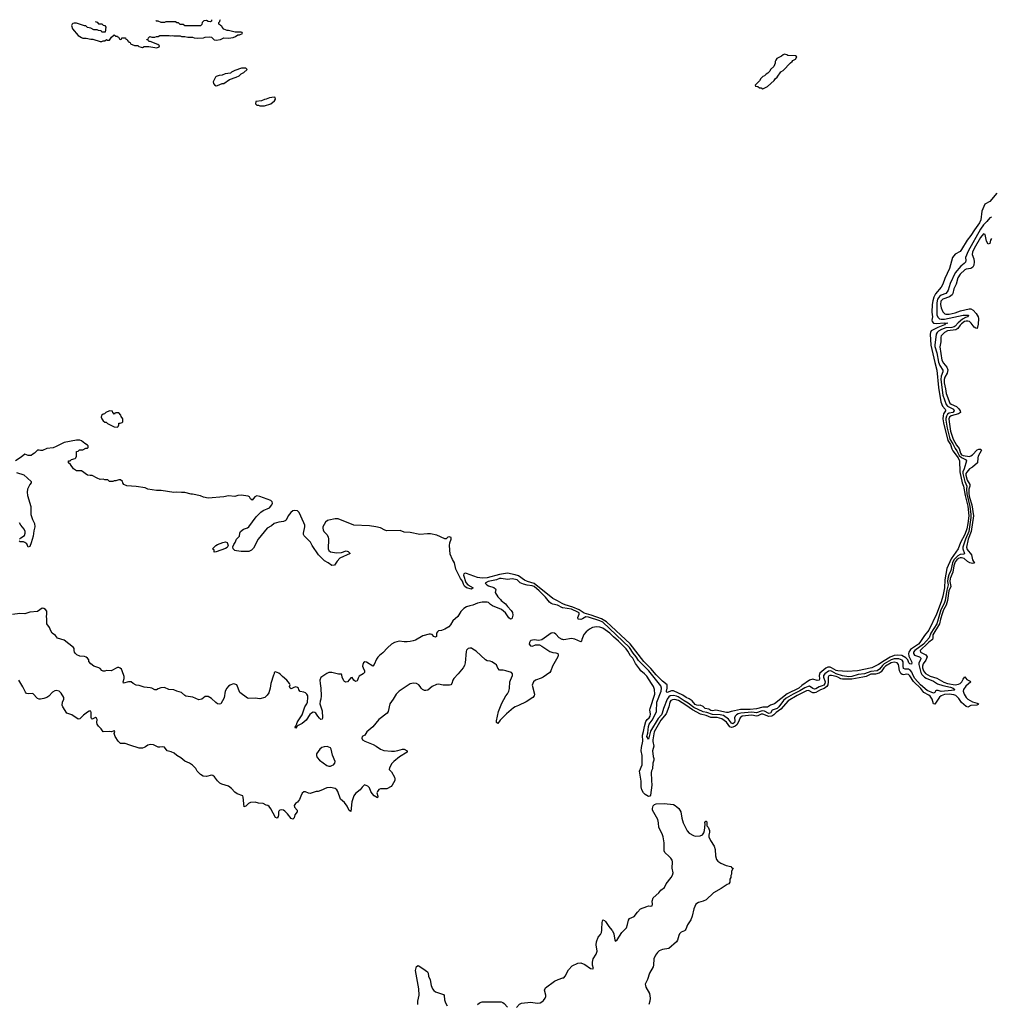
# Model space of a CAD drawing. Header units: inches. Extents: x 2323201 to 2563958, y 895391 to 1023096.
# Tile 158 of 196: x 2503062 to 2515469, y 1009051 to 1021626. Entities that reach past the tile are written whole.
import ezdxf

# ---------------------------------------------------------------- set-up
doc = ezdxf.new("R2010")
doc.units = ezdxf.units.IN
doc.header["$MEASUREMENT"] = 0
for name, color, linetype in [('C5000', 7, 'Continuous'), ('C5001', 7, 'Continuous'), ('C5002', 7, 'Continuous'), ('C5010', 7, 'Continuous'), ('C5011', 7, 'Continuous'), ('C5012', 7, 'Continuous')]:
    doc.layers.add(name, color=color, linetype=linetype)

msp = doc.modelspace()

# ---------------------------------------------------------------- linework, layer by layer
at = {"layer": 'C5000', "color": 5, "elevation": 80}
for points in [[(2508146, 1009050), (2508146, 1009090), (2508165, 1009170), (2508159, 1009250), (2508117, 1009483), (2508130, 1009532), (2508150, 1009545), (2508210, 1009510), (2508268, 1009468), (2508277, 1009450), (2508282, 1009410), (2508304, 1009364), (2508315, 1009290), (2508332, 1009250), (2508350, 1009226), (2508370, 1009210), (2508476, 1009176), (2508483, 1009163), (2508487, 1009110), (2508499, 1009070), (2508522, 1009030)], [(2509407, 1009010), (2509446, 1009054), (2509470, 1009066), (2509590, 1009078), (2509670, 1009066), (2509710, 1009071), (2509730, 1009081), (2509750, 1009098), (2509772, 1009130), (2509780, 1009150), (2509779, 1009170), (2509764, 1009230), (2509777, 1009263), (2509892, 1009348), (2509938, 1009370), (2510000, 1009388)], [(2508907, 1009050), (2508932, 1009068), (2508970, 1009081), (2509210, 1009083), (2509230, 1009076), (2509250, 1009062), (2509290, 1009016)]]:
    msp.add_lwpolyline(points, dxfattribs=at)
at = {"layer": 'C5001', "color": 5}
for points, elevation in [([(2504210, 1016629), (2504162, 1016610), (2504146, 1016594), (2504130, 1016589), (2504105, 1016570), (2504101, 1016550), (2504111, 1016530), (2504130, 1016501), (2504150, 1016486), (2504165, 1016485), (2504182, 1016470), (2504270, 1016426), (2504310, 1016422), (2504318, 1016430), (2504327, 1016453), (2504329, 1016471), (2504347, 1016473), (2504370, 1016482), (2504378, 1016490), (2504378, 1016530), (2504360, 1016560), (2504356, 1016576), (2504330, 1016606), (2504290, 1016606), (2504278, 1016602), (2504270, 1016588), (2504262, 1016602), (2504250, 1016606), (2504246, 1016626)], 40), ([(2505546, 1014826), (2505546, 1014850), (2505526, 1014870), (2505568, 1014910), (2505590, 1014925), (2505658, 1014950), (2505690, 1014959), (2505711, 1014951), (2505723, 1014910), (2505713, 1014887), (2505690, 1014873), (2505570, 1014828)], 40), ([(2506990, 1012342), (2506950, 1012339), (2506921, 1012330), (2506895, 1012310), (2506851, 1012250), (2506851, 1012230), (2506863, 1012203), (2506890, 1012167), (2506983, 1012103), (2507010, 1012091), (2507030, 1012091), (2507050, 1012101), (2507070, 1012111), (2507086, 1012130), (2507092, 1012150), (2507055, 1012235), (2507038, 1012310), (2507030, 1012325), (2507010, 1012337)], 80)]:
    msp.add_lwpolyline(points, close=True, dxfattribs=dict(at, elevation=elevation))
for points, elevation in [([(2510000, 1014166), (2509991, 1014170), (2509930, 1014206), (2509870, 1014234), (2509630, 1014424), (2509590, 1014440), (2509549, 1014449), (2509510, 1014466), (2509430, 1014524), (2509390, 1014538), (2509290, 1014559), (2509190, 1014541), (2509030, 1014498), (2508970, 1014494), (2508910, 1014504), (2508770, 1014553), (2508750, 1014556), (2508736, 1014550), (2508730, 1014530), (2508760, 1014440), (2508787, 1014407), (2508852, 1014370), (2508830, 1014354), (2508770, 1014371), (2508744, 1014390), (2508730, 1014415), (2508716, 1014456), (2508690, 1014490), (2508668, 1014530), (2508632, 1014610), (2508613, 1014690), (2508589, 1014730), (2508561, 1014801), (2508551, 1014910), (2508556, 1014944), (2508573, 1014993), (2508571, 1015011), (2508559, 1015019), (2508550, 1015023), (2508530, 1015015), (2508510, 1014997), (2508490, 1014997), (2508390, 1015042), (2508310, 1015058), (2508270, 1015059), (2508170, 1015050), (2508050, 1015078), (2507970, 1015082), (2507922, 1015102), (2507750, 1015099), (2507726, 1015106), (2507670, 1015135), (2507609, 1015150), (2507530, 1015160), (2507329, 1015169), (2507130, 1015250), (2507090, 1015250), (2507010, 1015236), (2506991, 1015230), (2506966, 1015210), (2506935, 1015150), (2506934, 1015130), (2506936, 1015110), (2506945, 1015090), (2506984, 1015050), (2507000, 1015020), (2507006, 1014990), (2507003, 1014870), (2507008, 1014848), (2507030, 1014830), (2507110, 1014818), (2507170, 1014820), (2507230, 1014842), (2507256, 1014836), (2507282, 1014810), (2507150, 1014750), (2507116, 1014710), (2507082, 1014658), (2507050, 1014657), (2507002, 1014690), (2506955, 1014715), (2506876, 1014790), (2506797, 1014910), (2506775, 1014955), (2506694, 1015034), (2506686, 1015050), (2506685, 1015070), (2506704, 1015150), (2506702, 1015170), (2506690, 1015202), (2506630, 1015333), (2506610, 1015352), (2506570, 1015358), (2506550, 1015354), (2506524, 1015330), (2506491, 1015290), (2506464, 1015236), (2506454, 1015226), (2506430, 1015216), (2506370, 1015210), (2506314, 1015190), (2506278, 1015162), (2506221, 1015130), (2506109, 1014991), (2506050, 1014875), (2506021, 1014850), (2505990, 1014835), (2505970, 1014832), (2505892, 1014832), (2505830, 1014841), (2505808, 1014848), (2505788, 1014868), (2505784, 1014895), (2505796, 1014924), (2505815, 1014950), (2505829, 1014990), (2505869, 1015030), (2505872, 1015070), (2505881, 1015090), (2505920, 1015120), (2505970, 1015137), (2505990, 1015150), (2506084, 1015276), (2506143, 1015337), (2506170, 1015356), (2506254, 1015390), (2506284, 1015430), (2506291, 1015450), (2506287, 1015470), (2506270, 1015485), (2506130, 1015537), (2506090, 1015544), (2506067, 1015533), (2506030, 1015489), (2506010, 1015508), (2505997, 1015530), (2505981, 1015541), (2505892, 1015552), (2505850, 1015549), (2505810, 1015535), (2505730, 1015545), (2505670, 1015532), (2505470, 1015515), (2505411, 1015529), (2505370, 1015545), (2505270, 1015566), (2505250, 1015566), (2505170, 1015589), (2505130, 1015586), (2505070, 1015593), (2505030, 1015589), (2504870, 1015612), (2504810, 1015612), (2504698, 1015630), (2504664, 1015645), (2504550, 1015665), (2504430, 1015673), (2504394, 1015690), (2504379, 1015710), (2504374, 1015730), (2504350, 1015749), (2504330, 1015749), (2504290, 1015735), (2504270, 1015735), (2504251, 1015729), (2504210, 1015729), (2504190, 1015748), (2504151, 1015749), (2504130, 1015758), (2504090, 1015755), (2504050, 1015769), (2503990, 1015804), (2503963, 1015803), (2503928, 1015810), (2503850, 1015862), (2503790, 1015862), (2503748, 1015890), (2503710, 1015946), (2503687, 1015967), (2503686, 1015990), (2503707, 1015993), (2503726, 1016010), (2503770, 1016022), (2503778, 1016030), (2503786, 1016050), (2503786, 1016110), (2503810, 1016114), (2503828, 1016132), (2503870, 1016134), (2503908, 1016152), (2503927, 1016153), (2503936, 1016164), (2503935, 1016185), (2503930, 1016194), (2503894, 1016214), (2503850, 1016249), (2503830, 1016255), (2503790, 1016257), (2503630, 1016225), (2503530, 1016173), (2503490, 1016159), (2503410, 1016149), (2503355, 1016125), (2503330, 1016122), (2503310, 1016129), (2503290, 1016128), (2503250, 1016088), (2503230, 1016078), (2503210, 1016058), (2503170, 1016058), (2503130, 1016075), (2503083, 1016037), (2503010, 1015993)], 40), ([(2503021, 1015841), (2503114, 1015814), (2503207, 1015727), (2503208, 1015710), (2503190, 1015690), (2503161, 1015630), (2503158, 1015590), (2503163, 1015550), (2503204, 1015410), (2503205, 1015305), (2503224, 1015244), (2503250, 1015190), (2503256, 1015150), (2503242, 1015098), (2503236, 1015030), (2503210, 1014944), (2503190, 1014899), (2503170, 1014889), (2503164, 1014910), (2503152, 1014930), (2503130, 1014950), (2503110, 1014957), (2503070, 1014957), (2503054, 1014970)], 40), ([(2503061, 1014990), (2503079, 1015010), (2503122, 1015038), (2503134, 1015066), (2503134, 1015090), (2503119, 1015119), (2503076, 1015170), (2503062, 1015202)], 40), ([(2510000, 1014115), (2509995, 1014115), (2509928, 1014150), (2509870, 1014163), (2509851, 1014171), (2509828, 1014188), (2509778, 1014250), (2509697, 1014330), (2509630, 1014386), (2509605, 1014395), (2509542, 1014402), (2509496, 1014416), (2509455, 1014435), (2509413, 1014470), (2509350, 1014485), (2509290, 1014476), (2509210, 1014489), (2509190, 1014488), (2509149, 1014471), (2509044, 1014450), (2509006, 1014430), (2509026, 1014410), (2509050, 1014395), (2509115, 1014375), (2509138, 1014358), (2509143, 1014350), (2509136, 1014310), (2509170, 1014255), (2509203, 1014223), (2509211, 1014210), (2509265, 1014165), (2509292, 1014130), (2509340, 1014080), (2509355, 1014055), (2509359, 1014021), (2509352, 1013988), (2509345, 1013975), (2509330, 1013970), (2509310, 1013987), (2509267, 1014050), (2509213, 1014093), (2509100, 1014140), (2509076, 1014156), (2509050, 1014183), (2509030, 1014189), (2509010, 1014185), (2508970, 1014189), (2508910, 1014174), (2508850, 1014149), (2508810, 1014142), (2508770, 1014129), (2508735, 1014105), (2508694, 1014066), (2508656, 1014004), (2508593, 1013950), (2508563, 1013897), (2508541, 1013870), (2508490, 1013842), (2508450, 1013827), (2508410, 1013819), (2508398, 1013810), (2508386, 1013790), (2508385, 1013750), (2508370, 1013739), (2508350, 1013749), (2508330, 1013774), (2508310, 1013779), (2508290, 1013777), (2508210, 1013757), (2508118, 1013702), (2508087, 1013693), (2508050, 1013684), (2508010, 1013681), (2507970, 1013681), (2507909, 1013689), (2507850, 1013673), (2507811, 1013650), (2507758, 1013602), (2507701, 1013539), (2507656, 1013504), (2507636, 1013484), (2507620, 1013460), (2507590, 1013389), (2507571, 1013369), (2507490, 1013422), (2507470, 1013423), (2507453, 1013410), (2507443, 1013390), (2507440, 1013370), (2507447, 1013347), (2507467, 1013310), (2507467, 1013290), (2507450, 1013273), (2507399, 1013241), (2507383, 1013217), (2507376, 1013190), (2507370, 1013183), (2507350, 1013173), (2507330, 1013189), (2507310, 1013224), (2507290, 1013221), (2507250, 1013170), (2507226, 1013166), (2507212, 1013172), (2507203, 1013183), (2507182, 1013230), (2507178, 1013258), (2507170, 1013266), (2507133, 1013267), (2507049, 1013289), (2507010, 1013289), (2506983, 1013277), (2506910, 1013223), (2506896, 1013190), (2506899, 1013150), (2506910, 1013090), (2506913, 1012990), (2506907, 1012950), (2506898, 1012922), (2506895, 1012890), (2506923, 1012797), (2506930, 1012710), (2506926, 1012694), (2506910, 1012690), (2506890, 1012704), (2506869, 1012729), (2506844, 1012770), (2506830, 1012779), (2506810, 1012780), (2506790, 1012770), (2506769, 1012751), (2506721, 1012679), (2506670, 1012639), (2506612, 1012608), (2506601, 1012599), (2506590, 1012579), (2506579, 1012590), (2506587, 1012610), (2506598, 1012622), (2506606, 1012650), (2506617, 1012670), (2506670, 1012750), (2506704, 1012850), (2506730, 1012888), (2506739, 1012910), (2506744, 1012970), (2506741, 1012990), (2506729, 1013010), (2506710, 1013027), (2506690, 1013036), (2506646, 1013046), (2506629, 1013069), (2506622, 1013090), (2506610, 1013099), (2506590, 1013104), (2506563, 1013097), (2506530, 1013078), (2506518, 1013090), (2506508, 1013110), (2506518, 1013130), (2506508, 1013150), (2506475, 1013190), (2506418, 1013238), (2506390, 1013269), (2506370, 1013282), (2506330, 1013298), (2506313, 1013287), (2506312, 1013270), (2506304, 1013256), (2506271, 1013150), (2506263, 1013090), (2506243, 1013030), (2506222, 1012998), (2506192, 1012970), (2506130, 1012953), (2506070, 1012959), (2505990, 1012955), (2505970, 1012962), (2505874, 1013034), (2505835, 1013130), (2505810, 1013141), (2505790, 1013143), (2505750, 1013129), (2505730, 1013116), (2505708, 1013090), (2505688, 1013050), (2505674, 1012966), (2505631, 1012890), (2505610, 1012883), (2505590, 1012890), (2505565, 1012905), (2505510, 1012955), (2505470, 1012982), (2505430, 1012982), (2505390, 1012949), (2505350, 1012938), (2505272, 1012972), (2505186, 1012986), (2505170, 1012995), (2505130, 1013035), (2505070, 1013049), (2505030, 1013069), (2504966, 1013070), (2504910, 1013095), (2504866, 1013094), (2504830, 1013082), (2504810, 1013069), (2504790, 1013069), (2504750, 1013089), (2504730, 1013094), (2504650, 1013101), (2504590, 1013121), (2504550, 1013129), (2504510, 1013149), (2504486, 1013170), (2504450, 1013169), (2504390, 1013154), (2504384, 1013170), (2504398, 1013210), (2504397, 1013237), (2504373, 1013310), (2504361, 1013330), (2504345, 1013345), (2504330, 1013353), (2504310, 1013353), (2504230, 1013309), (2504170, 1013313), (2504150, 1013306), (2504130, 1013306), (2504110, 1013313), (2504090, 1013339), (2504074, 1013350), (2504010, 1013369), (2503970, 1013399), (2503944, 1013430), (2503944, 1013450), (2503929, 1013470), (2503910, 1013485), (2503890, 1013492), (2503830, 1013499), (2503793, 1013513), (2503773, 1013533), (2503764, 1013550), (2503757, 1013570), (2503756, 1013596), (2503749, 1013610), (2503630, 1013701), (2503547, 1013727), (2503520, 1013760), (2503479, 1013790), (2503459, 1013819), (2503442, 1013862), (2503407, 1013910), (2503411, 1013970), (2503404, 1014010), (2503411, 1014030), (2503409, 1014070), (2503390, 1014093), (2503370, 1014105), (2503350, 1014109), (2503290, 1014069), (2503190, 1014058), (2503130, 1014037), (2503064, 1014044), (2502970, 1014029)], 60), ([(2510000, 1013708), (2509990, 1013710), (2509950, 1013733), (2509910, 1013778), (2509893, 1013790), (2509870, 1013794), (2509850, 1013791), (2509730, 1013705), (2509690, 1013698), (2509630, 1013706), (2509590, 1013697), (2509581, 1013690), (2509571, 1013670), (2509569, 1013650), (2509586, 1013630), (2509610, 1013625), (2509650, 1013641), (2509700, 1013640), (2509730, 1013627), (2509830, 1013556), (2509870, 1013544), (2509910, 1013540), (2509934, 1013530), (2509939, 1013510), (2509933, 1013490), (2509866, 1013370), (2509847, 1013310), (2509832, 1013288), (2509749, 1013231), (2509723, 1013217), (2509650, 1013192), (2509625, 1013170), (2509613, 1013150), (2509608, 1013128), (2509636, 1013010), (2509633, 1012990), (2509617, 1012970), (2509530, 1012914), (2509434, 1012866), (2509390, 1012852), (2509370, 1012838), (2509278, 1012762), (2509200, 1012680), (2509170, 1012637), (2509150, 1012649), (2509150, 1012670), (2509176, 1012790), (2509221, 1012899), (2509270, 1012990), (2509290, 1013016), (2509309, 1013051), (2509317, 1013083), (2509322, 1013170), (2509328, 1013192), (2509357, 1013250), (2509357, 1013270), (2509342, 1013290), (2509270, 1013312), (2509237, 1013317), (2509190, 1013318), (2509170, 1013345), (2509150, 1013386), (2509137, 1013397), (2509090, 1013425), (2509070, 1013432), (2509030, 1013437), (2509010, 1013449), (2508890, 1013559), (2508850, 1013587), (2508830, 1013598), (2508810, 1013601), (2508790, 1013597), (2508770, 1013575), (2508764, 1013556), (2508753, 1013410), (2508743, 1013377), (2508727, 1013350), (2508661, 1013270), (2508606, 1013214), (2508592, 1013190), (2508582, 1013150), (2508570, 1013133), (2508550, 1013129), (2508470, 1013129), (2508410, 1013138), (2508383, 1013137), (2508330, 1013110), (2508275, 1013065), (2508250, 1013058), (2508230, 1013059), (2508204, 1013070), (2508187, 1013087), (2508177, 1013110), (2508161, 1013130), (2508130, 1013149), (2508090, 1013154), (2508050, 1013145), (2507910, 1013051), (2507870, 1013014), (2507830, 1012946), (2507790, 1012890), (2507768, 1012792), (2507753, 1012770), (2507650, 1012690), (2507570, 1012595), (2507497, 1012530), (2507470, 1012488), (2507434, 1012470), (2507432, 1012450), (2507442, 1012430), (2507471, 1012411), (2507578, 1012370), (2507616, 1012350), (2507671, 1012310), (2507713, 1012293), (2507810, 1012284), (2507850, 1012285), (2507890, 1012291), (2507950, 1012311), (2507971, 1012310), (2508011, 1012290), (2508011, 1012270), (2507913, 1012210), (2507839, 1012150), (2507815, 1012125), (2507785, 1012070), (2507782, 1012050), (2507810, 1012022), (2507847, 1011950), (2507853, 1011930), (2507851, 1011909), (2507819, 1011850), (2507806, 1011834), (2507750, 1011804), (2507670, 1011803), (2507650, 1011793), (2507631, 1011770), (2507625, 1011750), (2507635, 1011710), (2507630, 1011690), (2507590, 1011715), (2507562, 1011742), (2507545, 1011770), (2507530, 1011817), (2507510, 1011836), (2507467, 1011853), (2507434, 1011826), (2507410, 1011789), (2507350, 1011744), (2507330, 1011714), (2507304, 1011636), (2507290, 1011515), (2507270, 1011525), (2507243, 1011583), (2507210, 1011629), (2507161, 1011670), (2507127, 1011770), (2507113, 1011790), (2507090, 1011807), (2507030, 1011819), (2506985, 1011815), (2506955, 1011805), (2506930, 1011789), (2506874, 1011770), (2506850, 1011769), (2506770, 1011745), (2506749, 1011749), (2506710, 1011766), (2506690, 1011766), (2506670, 1011746), (2506651, 1011710), (2506635, 1011665), (2506608, 1011632), (2506585, 1011615), (2506568, 1011592), (2506571, 1011570), (2506606, 1011530), (2506606, 1011510), (2506574, 1011470), (2506567, 1011433), (2506550, 1011414), (2506530, 1011425), (2506484, 1011484), (2506450, 1011517), (2506430, 1011532), (2506410, 1011535), (2506385, 1011530), (2506370, 1011519), (2506366, 1011510), (2506368, 1011470), (2506362, 1011450), (2506350, 1011430), (2506330, 1011436), (2506270, 1011549), (2506250, 1011577), (2506230, 1011589), (2506210, 1011593), (2506170, 1011616), (2506110, 1011621), (2506070, 1011633), (2506010, 1011627), (2505986, 1011614), (2505950, 1011581), (2505930, 1011575), (2505917, 1011697), (2505910, 1011715), (2505839, 1011739), (2505810, 1011762), (2505769, 1011809), (2505730, 1011837), (2505644, 1011864), (2505617, 1011877), (2505590, 1011904), (2505550, 1011957), (2505530, 1011973), (2505510, 1011978), (2505450, 1011959), (2505406, 1011966), (2505370, 1011984), (2505329, 1012029), (2505310, 1012062), (2505270, 1012104), (2505230, 1012129), (2505170, 1012156), (2505120, 1012200), (2505070, 1012230), (2505037, 1012257), (2504997, 1012277), (2504944, 1012290), (2504910, 1012333), (2504890, 1012339), (2504850, 1012333), (2504830, 1012336), (2504770, 1012366), (2504730, 1012371), (2504700, 1012360), (2504670, 1012338), (2504650, 1012329), (2504630, 1012324), (2504590, 1012323), (2504470, 1012359), (2504410, 1012383), (2504350, 1012384), (2504321, 1012410), (2504281, 1012470), (2504268, 1012510), (2504276, 1012536), (2504270, 1012546), (2504262, 1012538), (2504231, 1012529), (2504210, 1012535), (2504130, 1012529), (2504102, 1012570), (2504070, 1012602), (2504050, 1012629), (2504046, 1012650), (2504050, 1012690), (2504045, 1012705), (2504030, 1012713), (2503990, 1012691), (2503981, 1012701), (2503975, 1012715), (2503976, 1012776), (2503970, 1012794), (2503950, 1012794), (2503930, 1012784), (2503877, 1012743), (2503830, 1012695), (2503810, 1012692), (2503730, 1012746), (2503665, 1012770), (2503612, 1012850), (2503605, 1012870), (2503611, 1012910), (2503627, 1012950), (2503627, 1012970), (2503590, 1013025), (2503565, 1013050), (2503530, 1013060), (2503510, 1013055), (2503483, 1013037), (2503433, 1012987), (2503410, 1012970), (2503370, 1012955), (2503329, 1012949), (2503310, 1012949), (2503290, 1012957), (2503230, 1013019), (2503170, 1013015), (2503150, 1013022), (2503137, 1013037), (2503104, 1013104), (2503050, 1013190)], 80)]:
    msp.add_lwpolyline(points, dxfattribs=dict(at, elevation=elevation))
at = {"layer": 'C5002', "color": 5, "elevation": 40}
for points in [[(2504028, 1021604), (2504050, 1021594), (2504070, 1021574), (2504112, 1021572), (2504130, 1021554), (2504150, 1021552), (2504162, 1021530), (2504153, 1021467), (2504110, 1021466), (2504102, 1021482), (2504070, 1021486), (2504050, 1021498), (2504010, 1021498), (2503970, 1021518), (2503930, 1021528), (2503908, 1021548), (2503892, 1021548), (2503790, 1021582), (2503757, 1021583), (2503742, 1021578), (2503732, 1021570), (2503726, 1021550), (2503738, 1021510), (2503810, 1021425), (2503850, 1021398), (2503870, 1021391), (2503910, 1021391), (2503970, 1021378), (2503997, 1021377), (2504090, 1021345), (2504110, 1021345), (2504130, 1021354), (2504150, 1021354), (2504170, 1021374), (2504184, 1021364), (2504210, 1021362), (2504236, 1021404), (2504270, 1021432), (2504290, 1021414), (2504310, 1021414), (2504318, 1021398), (2504333, 1021393), (2504338, 1021378), (2504350, 1021374), (2504362, 1021378), (2504368, 1021392), (2504412, 1021392), (2504418, 1021378), (2504433, 1021373), (2504438, 1021358), (2504453, 1021353), (2504458, 1021338), (2504473, 1021333), (2504478, 1021318), (2504530, 1021294), (2504570, 1021294), (2504584, 1021284), (2504613, 1021273), (2504630, 1021272), (2504650, 1021282), (2504710, 1021285), (2504814, 1021266), (2504842, 1021278), (2504846, 1021290), (2504826, 1021310), (2504730, 1021346), (2504710, 1021346), (2504702, 1021362), (2504687, 1021367), (2504687, 1021373), (2504702, 1021378), (2504707, 1021393), (2504726, 1021410), (2504750, 1021402), (2504790, 1021402), (2504810, 1021412), (2504830, 1021412), (2504850, 1021422), (2504970, 1021422), (2504990, 1021418), (2505010, 1021422), (2505030, 1021418), (2505110, 1021418), (2505130, 1021411), (2505170, 1021411), (2505210, 1021402), (2505270, 1021402), (2505290, 1021392), (2505330, 1021391), (2505410, 1021392), (2505430, 1021402), (2505490, 1021406), (2505510, 1021401), (2505547, 1021367), (2505570, 1021362), (2505626, 1021374), (2505670, 1021394), (2505730, 1021391), (2505790, 1021399), (2505818, 1021410), (2505850, 1021434), (2505870, 1021434), (2505906, 1021450), (2505902, 1021462), (2505890, 1021466), (2505812, 1021468), (2505730, 1021488), (2505710, 1021488), (2505670, 1021506), (2505646, 1021530), (2505642, 1021542), (2505626, 1021550), (2505622, 1021562), (2505606, 1021570), (2505606, 1021590), (2505618, 1021602), (2505618, 1021610), (2505626, 1021626)], [(2505511, 1021624), (2505510, 1021606), (2505500, 1021600), (2505470, 1021602), (2505450, 1021615), (2505414, 1021610), (2505394, 1021590), (2505390, 1021566), (2505370, 1021546), (2505170, 1021546), (2505150, 1021566), (2505110, 1021566), (2505090, 1021586), (2505070, 1021586), (2505050, 1021598), (2504930, 1021598), (2504910, 1021588), (2504870, 1021589), (2504830, 1021608), (2504810, 1021608), (2504799, 1021615)]]:
    msp.add_lwpolyline(points, dxfattribs=at)
for points in [[(2505893, 1021007), (2505810, 1020975), (2505766, 1020954), (2505756, 1020944), (2505685, 1020935), (2505650, 1020918), (2505610, 1020915), (2505570, 1020898), (2505562, 1020890), (2505532, 1020830), (2505538, 1020810), (2505550, 1020792), (2505570, 1020782), (2505590, 1020785), (2505649, 1020811), (2505670, 1020812), (2505740, 1020860), (2505826, 1020890), (2505866, 1020910), (2505890, 1020934), (2505926, 1020950), (2505966, 1020990), (2505950, 1021006)], [(2506310, 1020638), (2506252, 1020628), (2506210, 1020609), (2506190, 1020608), (2506152, 1020588), (2506078, 1020582), (2506074, 1020550), (2506090, 1020534), (2506110, 1020534), (2506130, 1020525), (2506190, 1020527), (2506270, 1020551), (2506315, 1020590), (2506328, 1020610), (2506326, 1020630)]]:
    msp.add_lwpolyline(points, close=True, dxfattribs=at)
at = {"layer": 'C5010', "color": 5, "elevation": 80}
for points in [[(2510000, 1009388), (2510010, 1009391), (2510029, 1009411), (2510069, 1009490), (2510117, 1009543), (2510190, 1009577), (2510230, 1009579), (2510281, 1009561), (2510350, 1009509), (2510375, 1009505), (2510388, 1009510), (2510379, 1009550), (2510379, 1009590), (2510386, 1009630), (2510424, 1009690), (2510435, 1009730), (2510425, 1009810), (2510427, 1009850), (2510448, 1009910), (2510477, 1009943), (2510491, 1009970), (2510496, 1010000)], [(2510622, 1010000), (2510631, 1009990), (2510648, 1009950), (2510661, 1009870), (2510670, 1009858), (2510690, 1009876), (2510750, 1009970), (2510781, 1010000)], [(2511559, 1010000), (2511550, 1009991), (2511510, 1009974), (2511490, 1009951), (2511479, 1009930), (2511463, 1009870), (2511450, 1009850), (2511350, 1009762), (2511270, 1009749), (2511230, 1009733), (2511207, 1009713), (2511181, 1009679), (2511161, 1009630), (2511158, 1009550), (2511153, 1009530), (2511104, 1009450), (2511079, 1009370), (2511051, 1009310), (2511052, 1009290), (2511060, 1009270), (2511103, 1009190), (2511115, 1009130), (2511110, 1009090), (2511095, 1009050)]]:
    msp.add_lwpolyline(points, dxfattribs=at)
at = {"layer": 'C5011', "color": 5}
for points, elevation in [([(2515542, 1019410), (2515450, 1019303), (2515387, 1019270), (2515350, 1019181), (2515334, 1019070), (2515318, 1019030), (2515256, 1018944), (2515210, 1018871), (2515163, 1018810), (2515090, 1018690), (2515070, 1018666), (2515009, 1018631), (2514973, 1018587), (2514937, 1018450), (2514878, 1018322), (2514850, 1018250), (2514830, 1018210), (2514755, 1018125), (2514736, 1018084), (2514724, 1018036), (2514716, 1017990), (2514710, 1017890), (2514717, 1017830), (2514711, 1017790), (2514713, 1017770), (2514732, 1017752), (2514764, 1017744), (2514873, 1017753), (2514914, 1017750), (2514880, 1017740), (2514872, 1017730), (2514785, 1017695), (2514701, 1017650), (2514691, 1017630), (2514690, 1017610), (2514699, 1017470), (2514748, 1017248), (2514775, 1017150), (2514795, 1016930), (2514827, 1016747), (2514845, 1016690), (2514882, 1016650), (2514883, 1016643), (2514884, 1016630), (2514860, 1016590), (2514853, 1016567), (2514851, 1016530), (2514857, 1016477), (2514913, 1016253), (2514950, 1016200), (2514966, 1016146), (2514979, 1016119), (2515047, 1016030), (2515065, 1015990), (2515067, 1015850), (2515099, 1015710), (2515114, 1015670), (2515135, 1015550), (2515170, 1015411), (2515181, 1015290), (2515168, 1015190), (2515155, 1015125), (2515130, 1015052), (2515078, 1014950), (2515047, 1014870), (2514958, 1014742), (2514902, 1014618), (2514877, 1014470), (2514870, 1014370), (2514850, 1014265), (2514829, 1014190), (2514770, 1014035), (2514672, 1013830), (2514618, 1013762), (2514558, 1013670), (2514539, 1013650), (2514439, 1013581), (2514415, 1013550), (2514411, 1013530), (2514418, 1013498), (2514451, 1013430), (2514455, 1013410), (2514450, 1013393), (2514430, 1013400), (2514417, 1013410), (2514405, 1013450), (2514378, 1013478), (2514325, 1013505), (2514270, 1013509), (2514230, 1013504), (2514177, 1013483), (2514101, 1013439), (2514030, 1013389), (2513946, 1013350), (2513759, 1013310), (2513630, 1013302), (2513510, 1013309), (2513490, 1013314), (2513430, 1013348), (2513410, 1013355), (2513384, 1013356), (2513357, 1013343), (2513281, 1013279), (2513271, 1013250), (2513274, 1013206), (2513271, 1013189), (2513246, 1013186), (2513190, 1013202), (2513150, 1013190), (2513050, 1013123), (2513010, 1013090), (2512864, 1013016), (2512701, 1012890), (2512648, 1012872), (2512610, 1012848), (2512590, 1012844), (2512550, 1012845), (2512470, 1012826), (2512390, 1012817), (2512265, 1012815), (2512190, 1012797), (2512148, 1012792), (2512110, 1012776), (2512090, 1012777), (2511950, 1012809), (2511910, 1012801), (2511890, 1012802), (2511861, 1012821), (2511816, 1012830), (2511790, 1012856), (2511750, 1012870), (2511730, 1012866), (2511710, 1012870), (2511690, 1012880), (2511648, 1012928), (2511612, 1012952), (2511573, 1012970), (2511530, 1013000), (2511410, 1013054), (2511384, 1013056), (2511330, 1013034), (2511321, 1013041), (2511320, 1013050), (2511332, 1013088), (2511329, 1013130), (2511270, 1013180), (2511190, 1013258), (2511121, 1013341), (2511034, 1013430), (2510856, 1013656), (2510555, 1013935), (2510492, 1013972), (2510360, 1014020), (2510270, 1014046), (2510207, 1014087), (2510124, 1014124), (2510030, 1014152), (2510000, 1014166)], 40), ([(2515470, 1019103), (2515450, 1019097), (2515414, 1019050), (2515370, 1019007), (2515332, 1018950), (2515172, 1018670), (2515141, 1018590), (2515143, 1018550), (2515139, 1018530), (2515122, 1018510), (2515082, 1018478), (2515009, 1018391), (2514945, 1018255), (2514917, 1018170), (2514906, 1018150), (2514887, 1018130), (2514830, 1018108), (2514808, 1018092), (2514784, 1018056), (2514772, 1018010), (2514776, 1017856), (2514786, 1017826), (2514807, 1017807), (2514830, 1017801), (2514870, 1017802), (2515110, 1017854), (2515177, 1017850), (2515169, 1017830), (2515139, 1017821), (2515100, 1017800), (2515045, 1017755), (2515010, 1017713), (2514996, 1017704), (2514965, 1017695), (2514890, 1017690), (2514835, 1017670), (2514794, 1017646), (2514777, 1017630), (2514767, 1017610), (2514748, 1017470), (2514750, 1017450), (2514775, 1017370), (2514796, 1017250), (2514812, 1017210), (2514850, 1017150), (2514851, 1017130), (2514828, 1017072), (2514825, 1017030), (2514851, 1016830), (2514893, 1016710), (2514911, 1016690), (2514987, 1016650), (2514996, 1016630), (2514977, 1016610), (2514930, 1016599), (2514912, 1016588), (2514897, 1016563), (2514888, 1016532), (2514888, 1016510), (2514906, 1016410), (2514935, 1016290), (2514941, 1016270), (2514980, 1016210), (2515006, 1016150), (2515030, 1016119), (2515061, 1016061), (2515090, 1016033), (2515142, 1016010), (2515153, 1015990), (2515125, 1015890), (2515108, 1015852), (2515105, 1015830), (2515130, 1015730), (2515157, 1015670), (2515153, 1015630), (2515158, 1015570), (2515196, 1015410), (2515209, 1015310), (2515210, 1015270), (2515184, 1015090), (2515139, 1014990), (2515106, 1014890), (2515106, 1014866), (2515126, 1014810), (2515118, 1014802), (2515070, 1014794), (2515040, 1014780), (2514992, 1014728), (2514972, 1014690), (2514951, 1014590), (2514926, 1014534), (2514914, 1014490), (2514910, 1014450), (2514917, 1014410), (2514916, 1014390), (2514901, 1014339), (2514880, 1014210), (2514867, 1014170), (2514826, 1014090), (2514775, 1013910), (2514697, 1013790), (2514677, 1013730), (2514602, 1013650), (2514494, 1013570), (2514478, 1013550), (2514476, 1013530), (2514490, 1013509), (2514553, 1013490), (2514570, 1013470), (2514566, 1013450), (2514545, 1013410), (2514543, 1013390), (2514571, 1013290), (2514584, 1013264), (2514615, 1013230), (2514636, 1013216), (2514730, 1013178), (2514784, 1013144), (2514850, 1013124), (2514950, 1013102), (2514982, 1013090), (2515005, 1013070), (2514995, 1013065), (2514961, 1013059), (2514830, 1013047), (2514790, 1013058), (2514770, 1013058), (2514756, 1013050), (2514747, 1013033), (2514730, 1013023), (2514650, 1013060), (2514567, 1013130), (2514494, 1013210), (2514470, 1013250), (2514454, 1013294), (2514436, 1013316), (2514410, 1013333), (2514370, 1013331), (2514350, 1013341), (2514343, 1013370), (2514345, 1013425), (2514330, 1013448), (2514290, 1013463), (2514230, 1013462), (2514190, 1013450), (2514102, 1013398), (2514081, 1013379), (2514042, 1013330), (2514013, 1013310), (2513930, 1013303), (2513850, 1013271), (2513770, 1013262), (2513690, 1013237), (2513650, 1013235), (2513570, 1013245), (2513487, 1013270), (2513430, 1013306), (2513410, 1013312), (2513390, 1013307), (2513343, 1013270), (2513328, 1013250), (2513326, 1013230), (2513347, 1013170), (2513345, 1013150), (2513330, 1013127), (2513310, 1013117), (2513273, 1013107), (2513230, 1013079), (2513210, 1013076), (2513190, 1013085), (2513150, 1013112), (2513130, 1013111), (2513090, 1013093), (2513026, 1013054), (2512938, 1013010), (2512850, 1012959), (2512818, 1012930), (2512755, 1012850), (2512733, 1012830), (2512671, 1012809), (2512650, 1012770), (2512630, 1012766), (2512573, 1012793), (2512550, 1012798), (2512530, 1012796), (2512470, 1012775), (2512410, 1012782), (2512270, 1012771), (2512238, 1012762), (2512216, 1012750), (2512198, 1012730), (2512192, 1012710), (2512194, 1012670), (2512190, 1012652), (2512170, 1012635), (2512150, 1012643), (2512113, 1012693), (2512050, 1012740), (2512009, 1012749), (2511910, 1012753), (2511838, 1012778), (2511788, 1012788), (2511670, 1012841), (2511599, 1012899), (2511548, 1012928), (2511470, 1012979), (2511450, 1012988), (2511410, 1012997), (2511370, 1012991), (2511350, 1012979), (2511329, 1012950), (2511285, 1012830), (2511268, 1012770), (2511257, 1012750), (2511217, 1012703), (2511119, 1012541), (2511090, 1012438), (2511072, 1012470), (2511085, 1012515), (2511090, 1012597), (2511101, 1012630), (2511140, 1012680), (2511187, 1012770), (2511193, 1012790), (2511197, 1012910), (2511252, 1013050), (2511260, 1013090), (2511250, 1013117), (2511096, 1013310), (2510964, 1013444), (2510936, 1013490), (2510897, 1013537), (2510849, 1013610), (2510510, 1013930), (2510470, 1013950), (2510324, 1013996), (2510290, 1013999), (2510250, 1013972), (2510230, 1013964), (2510196, 1013970), (2510191, 1013990), (2510208, 1014032), (2510206, 1014050), (2510190, 1014061), (2510110, 1014096), (2510000, 1014115)], 60), ([(2515472, 1018830), (2515460, 1018810), (2515450, 1018766), (2515430, 1018760), (2515410, 1018797), (2515390, 1018882), (2515370, 1018889), (2515330, 1018842), (2515250, 1018702), (2515230, 1018658), (2515226, 1018626), (2515248, 1018570), (2515252, 1018532), (2515245, 1018490), (2515233, 1018467), (2515210, 1018449), (2515150, 1018439), (2515130, 1018430), (2515070, 1018376), (2515043, 1018330), (2515021, 1018250), (2514993, 1018190), (2514978, 1018130), (2514968, 1018112), (2514935, 1018085), (2514850, 1018058), (2514826, 1018030), (2514822, 1017990), (2514830, 1017945), (2514850, 1017895), (2514875, 1017870), (2514890, 1017864), (2514930, 1017864), (2515010, 1017882), (2515074, 1017906), (2515188, 1017932), (2515210, 1017932), (2515237, 1017917), (2515275, 1017875), (2515302, 1017830), (2515308, 1017810), (2515303, 1017737), (2515290, 1017680), (2515270, 1017684), (2515250, 1017701), (2515212, 1017750), (2515190, 1017770), (2515170, 1017777), (2515150, 1017776), (2515129, 1017770), (2515090, 1017743), (2515070, 1017725), (2515040, 1017680), (2515016, 1017664), (2514910, 1017651), (2514871, 1017630), (2514831, 1017589), (2514827, 1017570), (2514826, 1017510), (2514813, 1017447), (2514837, 1017277), (2514859, 1017239), (2514902, 1017190), (2514914, 1017154), (2514907, 1017110), (2514878, 1017062), (2514868, 1017030), (2514867, 1016990), (2514886, 1016910), (2514891, 1016850), (2514939, 1016730), (2514956, 1016716), (2515025, 1016685), (2515055, 1016655), (2515073, 1016630), (2515074, 1016610), (2515052, 1016590), (2514955, 1016565), (2514937, 1016550), (2514929, 1016530), (2514930, 1016490), (2514950, 1016370), (2514981, 1016270), (2515023, 1016190), (2515060, 1016150), (2515075, 1016090), (2515090, 1016069), (2515110, 1016058), (2515192, 1016048), (2515210, 1016054), (2515231, 1016069), (2515290, 1016134), (2515310, 1016142), (2515330, 1016142), (2515344, 1016130), (2515302, 1016050), (2515297, 1016030), (2515295, 1015965), (2515230, 1015911), (2515190, 1015889), (2515155, 1015845), (2515146, 1015830), (2515143, 1015810), (2515163, 1015743), (2515195, 1015690), (2515197, 1015670), (2515182, 1015630), (2515183, 1015570), (2515190, 1015523), (2515219, 1015430), (2515241, 1015290), (2515213, 1015090), (2515175, 1014990), (2515152, 1014890), (2515161, 1014861), (2515218, 1014790), (2515229, 1014729), (2515253, 1014687), (2515230, 1014679), (2515197, 1014690), (2515166, 1014706), (2515123, 1014743), (2515090, 1014754), (2515070, 1014752), (2515050, 1014743), (2515030, 1014727), (2515010, 1014701), (2514991, 1014650), (2514978, 1014570), (2514946, 1014490), (2514941, 1014450), (2514953, 1014387), (2514928, 1014330), (2514912, 1014208), (2514892, 1014148), (2514860, 1014090), (2514841, 1014039), (2514819, 1013970), (2514810, 1013910), (2514722, 1013770), (2514722, 1013730), (2514717, 1013710), (2514670, 1013675), (2514639, 1013641), (2514581, 1013590), (2514563, 1013570), (2514564, 1013550), (2514635, 1013515), (2514649, 1013490), (2514633, 1013447), (2514601, 1013399), (2514591, 1013370), (2514592, 1013350), (2514605, 1013310), (2514630, 1013278), (2514690, 1013241), (2514775, 1013215), (2514864, 1013164), (2514911, 1013150), (2515010, 1013133), (2515050, 1013138), (2515072, 1013148), (2515093, 1013170), (2515110, 1013205), (2515130, 1013234), (2515159, 1013199), (2515200, 1013180), (2515210, 1013170), (2515146, 1013114), (2515114, 1013070), (2515109, 1013050), (2515123, 1013010), (2515149, 1012969), (2515170, 1012950), (2515230, 1012916), (2515290, 1012899), (2515306, 1012890), (2515300, 1012880), (2515284, 1012870), (2515210, 1012866), (2515170, 1012846), (2515150, 1012856), (2515090, 1012907), (2515055, 1012955), (2515015, 1012995), (2514990, 1013005), (2514930, 1013012), (2514870, 1013006), (2514828, 1012992), (2514806, 1012974), (2514750, 1012884), (2514730, 1012888), (2514714, 1012950), (2514690, 1012986), (2514670, 1013001), (2514610, 1013032), (2514570, 1013083), (2514475, 1013175), (2514430, 1013245), (2514410, 1013264), (2514390, 1013267), (2514350, 1013258), (2514330, 1013262), (2514314, 1013274), (2514296, 1013310), (2514290, 1013370), (2514284, 1013390), (2514266, 1013410), (2514230, 1013419), (2514190, 1013411), (2514119, 1013370), (2514097, 1013350), (2514061, 1013299), (2514038, 1013282), (2513990, 1013269), (2513930, 1013266), (2513870, 1013238), (2513830, 1013228), (2513690, 1013203), (2513570, 1013204), (2513550, 1013207), (2513511, 1013230), (2513490, 1013236), (2513430, 1013252), (2513409, 1013251), (2513396, 1013244), (2513387, 1013230), (2513388, 1013170), (2513382, 1013130), (2513369, 1013110), (2513335, 1013085), (2513290, 1013066), (2513230, 1013033), (2513210, 1013028), (2513190, 1013030), (2513137, 1013057), (2513110, 1013056), (2512990, 1012995), (2512875, 1012925), (2512781, 1012819), (2512721, 1012779), (2512693, 1012747), (2512669, 1012731), (2512630, 1012725), (2512550, 1012758), (2512530, 1012756), (2512490, 1012735), (2512470, 1012731), (2512410, 1012745), (2512290, 1012729), (2512262, 1012710), (2512236, 1012650), (2512218, 1012622), (2512197, 1012603), (2512170, 1012590), (2512150, 1012588), (2512130, 1012596), (2512090, 1012654), (2512030, 1012699), (2511970, 1012713), (2511890, 1012715), (2511830, 1012740), (2511758, 1012758), (2511653, 1012813), (2511570, 1012873), (2511475, 1012930), (2511430, 1012944), (2511399, 1012941), (2511379, 1012930), (2511366, 1012910), (2511352, 1012850), (2511319, 1012761), (2511250, 1012681), (2511165, 1012530), (2511147, 1012427), (2511147, 1012407), (2511161, 1012350), (2511143, 1012290), (2511150, 1012217), (2511159, 1012190), (2511160, 1012170), (2511147, 1012130), (2511143, 1012057), (2511130, 1012032), (2511126, 1012010), (2511129, 1011910), (2511136, 1011850), (2511118, 1011722), (2511110, 1011708), (2511090, 1011705), (2511050, 1011730), (2511028, 1011750), (2511006, 1011790), (2510999, 1011830), (2510999, 1011899), (2510979, 1012030), (2511011, 1012110), (2511012, 1012228), (2510997, 1012290), (2511001, 1012330), (2511019, 1012410), (2511014, 1012490), (2511030, 1012535), (2511039, 1012601), (2511057, 1012663), (2511073, 1012687), (2511101, 1012710), (2511114, 1012730), (2511118, 1012758), (2511110, 1012810), (2511112, 1012830), (2511174, 1013014), (2511170, 1013070), (2511154, 1013110), (2511131, 1013150), (2511070, 1013240), (2511043, 1013270), (2510994, 1013310), (2510975, 1013335), (2510925, 1013405), (2510892, 1013470), (2510862, 1013502), (2510830, 1013559), (2510806, 1013590), (2510710, 1013688), (2510643, 1013743), (2510600, 1013790), (2510510, 1013855), (2510470, 1013869), (2510429, 1013871), (2510377, 1013863), (2510337, 1013843), (2510297, 1013810), (2510265, 1013775), (2510241, 1013710), (2510237, 1013690), (2510230, 1013681), (2510153, 1013713), (2510110, 1013723), (2510010, 1013707), (2510000, 1013708)], 80), ([(2510781, 1010000), (2510811, 1010029), (2510825, 1010070), (2510836, 1010124), (2510850, 1010145), (2510910, 1010173), (2510950, 1010227), (2510991, 1010269), (2511070, 1010302), (2511090, 1010307), (2511116, 1010304), (2511138, 1010310), (2511144, 1010330), (2511138, 1010370), (2511150, 1010410), (2511225, 1010475), (2511251, 1010510), (2511297, 1010543), (2511319, 1010590), (2511382, 1010670), (2511400, 1010700), (2511406, 1010730), (2511395, 1010790), (2511397, 1010870), (2511394, 1010890), (2511377, 1010917), (2511358, 1010938), (2511299, 1010990), (2511292, 1011010), (2511294, 1011114), (2511280, 1011190), (2511266, 1011230), (2511222, 1011310), (2511220, 1011370), (2511212, 1011410), (2511144, 1011530), (2511142, 1011550), (2511150, 1011584), (2511170, 1011604), (2511190, 1011611), (2511290, 1011615), (2511410, 1011601), (2511432, 1011592), (2511455, 1011575), (2511479, 1011550), (2511506, 1011510), (2511517, 1011430), (2511535, 1011370), (2511585, 1011265), (2511610, 1011238), (2511665, 1011205), (2511690, 1011199), (2511750, 1011201), (2511783, 1011217), (2511799, 1011241), (2511806, 1011270), (2511817, 1011350), (2511810, 1011371), (2511824, 1011390), (2511831, 1011391), (2511838, 1011370), (2511839, 1011330), (2511852, 1011312), (2511870, 1011270), (2511872, 1011250), (2511864, 1011210), (2511864, 1011190), (2511884, 1011144), (2511932, 1011070), (2511942, 1011030), (2511946, 1010946), (2511962, 1010902), (2511979, 1010879), (2512014, 1010854), (2512084, 1010824), (2512145, 1010810), (2512156, 1010796), (2512172, 1010790), (2512154, 1010750), (2512153, 1010713), (2512144, 1010696), (2512142, 1010670), (2512132, 1010650), (2512131, 1010610), (2512116, 1010590), (2512097, 1010583), (2512020, 1010530), (2511924, 1010476), (2511830, 1010387), (2511790, 1010367), (2511730, 1010350), (2511695, 1010330), (2511670, 1010270), (2511650, 1010177), (2511632, 1010128), (2511592, 1010068), (2511569, 1010010), (2511559, 1010000)], 80), ([(2510496, 1010000), (2510498, 1010010), (2510502, 1010098), (2510510, 1010130), (2510530, 1010123), (2510542, 1010110), (2510585, 1010045), (2510622, 1010000)], 80)]:
    msp.add_lwpolyline(points, dxfattribs=dict(at, elevation=elevation))
at = {"layer": 'C5012', "color": 5, "elevation": 40}
msp.add_lwpolyline([(2512830, 1021186), (2512810, 1021178), (2512790, 1021158), (2512730, 1021128), (2512718, 1021110), (2512711, 1021090), (2512711, 1021069), (2512691, 1021029), (2512652, 1020988), (2512642, 1020970), (2512617, 1020943), (2512594, 1020930), (2512574, 1020910), (2512550, 1020898), (2512525, 1020875), (2512510, 1020846), (2512454, 1020790), (2512458, 1020778), (2512490, 1020774), (2512510, 1020754), (2512530, 1020754), (2512550, 1020742), (2512610, 1020772), (2512655, 1020810), (2512695, 1020850), (2512709, 1020871), (2512735, 1020890), (2512782, 1020958), (2512810, 1020978), (2512906, 1021074), (2512928, 1021090), (2512935, 1021105), (2512970, 1021122), (2512986, 1021150), (2512970, 1021166), (2512873, 1021167), (2512858, 1021178)], close=True, dxfattribs=at)

doc.saveas('drawing.dxf')
